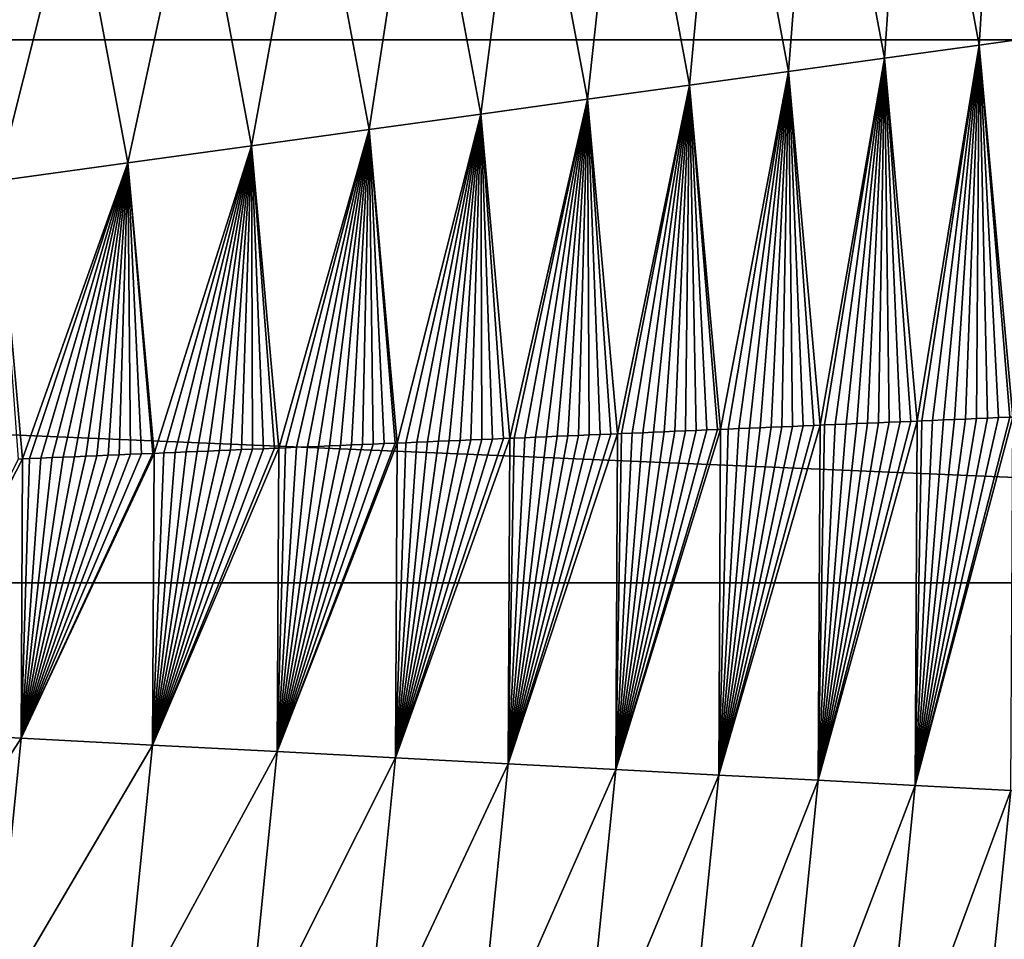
# Model space of a CAD drawing. Header units: millimetres. Extents: x -43.6 to 43.6, y -43.6 to 43.6.
# Tile 249 of 256: x 9.8 to 13.1, y -1.2 to 1.9. Entities that reach past the tile are written whole.
import ezdxf

# ---------------------------------------------------------------- set-up
doc = ezdxf.new("R2010")
doc.units = ezdxf.units.MM
doc.header["$LTSCALE"] = 52.148148
for name, color, linetype in [('143', 7, 'CONTINUOUS'), ('146', 7, 'CONTINUOUS'), ('148', 7, 'CONTINUOUS')]:
    doc.layers.add(name, color=color, linetype=linetype)

msp = doc.modelspace()

# ---------------------------------------------------------------- linework, layer by layer
at = {"layer": '143', "color": 9, "linetype": 'Continuous', "true_color": 0xc2bdad}
for points in [[(-21.1907, 3.6335, -75.5285), (21.4225, 1.8233, -75.5285), (-21.4225, 1.8233, -75.5285), (-21.1907, 3.6335, -75.5285)], [(21.1907, 3.6335, -75.5285), (21.4225, 1.8233, -75.5285), (-21.1907, 3.6335, -75.5285), (21.1907, 3.6335, -75.5285)], [(21.5, 0, -75.5285), (-21.5, 0, -75.5285), (-21.4225, 1.8233, -75.5285), (21.5, 0, -75.5285)], [(21.4225, 1.8233, -75.5285), (21.5, 0, -75.5285), (-21.4225, 1.8233, -75.5285), (21.4225, 1.8233, -75.5285)], [(-21.4225, -1.8233, -75.5285), (-21.5, 0, -75.5285), (21.4225, -1.8233, -75.5285), (-21.4225, -1.8233, -75.5285)], [(21.4225, -1.8233, -75.5285), (-21.5, 0, -75.5285), (21.5, 0, -75.5285), (21.4225, -1.8233, -75.5285)]]:
    msp.add_3dface(points, dxfattribs=at)
at = {"layer": '146', "linetype": 'Continuous'}
for points in [[(13.37, 1.8492, -5.3443), (13.4487, 3.1863, -5.9125), (13.1337, 3.1117, -5.3443), (13.37, 1.8492, -5.3443)], [(13.0528, 1.8053, -4.7447), (13.1337, 3.1117, -5.3443), (12.8221, 3.0379, -4.7447), (13.0528, 1.8053, -4.7447)], [(13.37, 1.8492, -5.3443), (13.1337, 3.1117, -5.3443), (13.0528, 1.8053, -4.7447), (13.37, 1.8492, -5.3443)], [(12.7347, 1.7613, -4.1203), (12.8221, 3.0379, -4.7447), (12.5096, 2.9638, -4.1203), (12.7347, 1.7613, -4.1203)], [(13.0528, 1.8053, -4.7447), (12.8221, 3.0379, -4.7447), (12.7347, 1.7613, -4.1203), (13.0528, 1.8053, -4.7447)], [(12.4116, 1.7166, -3.4775), (12.5096, 2.9638, -4.1203), (12.1923, 2.8886, -3.4775), (12.4116, 1.7166, -3.4775)], [(12.7347, 1.7613, -4.1203), (12.5096, 2.9638, -4.1203), (12.4116, 1.7166, -3.4775), (12.7347, 1.7613, -4.1203)], [(12.0801, 1.6708, -2.8224), (12.1923, 2.8886, -3.4775), (11.8666, 2.8115, -2.8224), (12.0801, 1.6708, -2.8224)], [(12.4116, 1.7166, -3.4775), (12.1923, 2.8886, -3.4775), (12.0801, 1.6708, -2.8224), (12.4116, 1.7166, -3.4775)], [(11.7368, 1.6233, -2.1606), (11.8666, 2.8115, -2.8224), (11.5294, 2.7316, -2.1606), (11.7368, 1.6233, -2.1606)], [(12.0801, 1.6708, -2.8224), (11.8666, 2.8115, -2.8224), (11.7368, 1.6233, -2.1606), (12.0801, 1.6708, -2.8224)], [(11.3789, 1.5738, -1.4976), (11.5294, 2.7316, -2.1606), (11.1778, 2.6483, -1.4976), (11.3789, 1.5738, -1.4976)], [(11.7368, 1.6233, -2.1606), (11.5294, 2.7316, -2.1606), (11.3789, 1.5738, -1.4976), (11.7368, 1.6233, -2.1606)], [(11.0038, 1.5219, -0.8385), (11.1778, 2.6483, -1.4976), (10.8094, 2.561, -0.8385), (11.0038, 1.5219, -0.8385)], [(11.3789, 1.5738, -1.4976), (11.1778, 2.6483, -1.4976), (11.0038, 1.5219, -0.8385), (11.3789, 1.5738, -1.4976)], [(10.6095, 1.4674, -0.1882), (10.8094, 2.561, -0.8385), (10.422, 2.4692, -0.1882), (10.6095, 1.4674, -0.1882)], [(11.0038, 1.5219, -0.8385), (10.8094, 2.561, -0.8385), (10.6095, 1.4674, -0.1882), (11.0038, 1.5219, -0.8385)], [(10.1942, 1.4099, 0.4488), (10.422, 2.4692, -0.1882), (10.014, 2.3726, 0.4488), (10.1942, 1.4099, 0.4488)], [(10.6095, 1.4674, -0.1882), (10.422, 2.4692, -0.1882), (10.1942, 1.4099, 0.4488), (10.6095, 1.4674, -0.1882)], [(9.7564, 1.3494, 1.0684), (10.014, 2.3726, 0.4488), (9.584, 2.2707, 1.0684), (9.7564, 1.3494, 1.0684)], [(10.1942, 1.4099, 0.4488), (10.014, 2.3726, 0.4488), (9.7564, 1.3494, 1.0684), (10.1942, 1.4099, 0.4488)], [(13.1653, 0.5564, -4.7447), (13.37, 1.8492, -5.3443), (13.0528, 1.8053, -4.7447), (13.1653, 0.5564, -4.7447)], [(12.8444, 0.5428, -4.1203), (13.0528, 1.8053, -4.7447), (12.7347, 1.7613, -4.1203), (12.8444, 0.5428, -4.1203)], [(12.8595, 0.5434, -4.1499), (13.0528, 1.8053, -4.7447), (12.8444, 0.5428, -4.1203), (12.8595, 0.5434, -4.1499)], [(12.8961, 0.545, -4.2218), (13.0528, 1.8053, -4.7447), (12.8595, 0.5434, -4.1499), (12.8961, 0.545, -4.2218)], [(12.9327, 0.5465, -4.2936), (13.0528, 1.8053, -4.7447), (12.8961, 0.545, -4.2218), (12.9327, 0.5465, -4.2936)], [(12.9695, 0.5481, -4.3654), (13.0528, 1.8053, -4.7447), (12.9327, 0.5465, -4.2936), (12.9695, 0.5481, -4.3654)], [(13.0063, 0.5497, -4.4373), (13.0528, 1.8053, -4.7447), (12.9695, 0.5481, -4.3654), (13.0063, 0.5497, -4.4373)], [(13.0433, 0.5512, -4.5091), (13.0528, 1.8053, -4.7447), (13.0063, 0.5497, -4.4373), (13.0433, 0.5512, -4.5091)], [(13.0803, 0.5528, -4.581), (13.0528, 1.8053, -4.7447), (13.0433, 0.5512, -4.5091), (13.0803, 0.5528, -4.581)], [(13.1653, 0.5564, -4.7447), (13.0528, 1.8053, -4.7447), (13.1548, 0.5559, -4.7245), (13.1653, 0.5564, -4.7447)], [(13.1548, 0.5559, -4.7245), (13.0528, 1.8053, -4.7447), (13.1175, 0.5544, -4.6527), (13.1548, 0.5559, -4.7245)], [(13.1175, 0.5544, -4.6527), (13.0528, 1.8053, -4.7447), (13.0803, 0.5528, -4.581), (13.1175, 0.5544, -4.6527)], [(12.5186, 0.529, -3.4775), (12.7347, 1.7613, -4.1203), (12.4116, 1.7166, -3.4775), (12.5186, 0.529, -3.4775)], [(12.5332, 0.5297, -3.5063), (12.7347, 1.7613, -4.1203), (12.5186, 0.529, -3.4775), (12.5332, 0.5297, -3.5063)], [(12.5693, 0.5312, -3.5775), (12.7347, 1.7613, -4.1203), (12.5332, 0.5297, -3.5063), (12.5693, 0.5312, -3.5775)], [(12.6053, 0.5327, -3.6487), (12.7347, 1.7613, -4.1203), (12.5693, 0.5312, -3.5775), (12.6053, 0.5327, -3.6487)], [(12.6415, 0.5342, -3.7201), (12.7347, 1.7613, -4.1203), (12.6053, 0.5327, -3.6487), (12.6415, 0.5342, -3.7201)], [(12.6777, 0.5358, -3.7916), (12.7347, 1.7613, -4.1203), (12.6415, 0.5342, -3.7201), (12.6777, 0.5358, -3.7916)], [(12.7139, 0.5373, -3.8631), (12.7347, 1.7613, -4.1203), (12.6777, 0.5358, -3.7916), (12.7139, 0.5373, -3.8631)], [(12.7502, 0.5388, -3.9347), (12.7347, 1.7613, -4.1203), (12.7139, 0.5373, -3.8631), (12.7502, 0.5388, -3.9347)], [(12.8444, 0.5428, -4.1203), (12.7347, 1.7613, -4.1203), (12.823, 0.5419, -4.0782), (12.8444, 0.5428, -4.1203)], [(12.823, 0.5419, -4.0782), (12.7347, 1.7613, -4.1203), (12.7866, 0.5404, -4.0064), (12.823, 0.5419, -4.0782)], [(12.7866, 0.5404, -4.0064), (12.7347, 1.7613, -4.1203), (12.7502, 0.5388, -3.9347), (12.7866, 0.5404, -4.0064)], [(12.1842, 0.5149, -2.8224), (12.4116, 1.7166, -3.4775), (12.0801, 1.6708, -2.8224), (12.1842, 0.5149, -2.8224)], [(12.2099, 0.516, -2.8723), (12.4116, 1.7166, -3.4775), (12.1842, 0.5149, -2.8224), (12.2099, 0.516, -2.8723)], [(12.2457, 0.5175, -2.9421), (12.4116, 1.7166, -3.4775), (12.2099, 0.516, -2.8723), (12.2457, 0.5175, -2.9421)], [(12.2816, 0.519, -3.012), (12.4116, 1.7166, -3.4775), (12.2457, 0.5175, -2.9421), (12.2816, 0.519, -3.012)], [(12.3175, 0.5205, -3.0822), (12.4116, 1.7166, -3.4775), (12.2816, 0.519, -3.012), (12.3175, 0.5205, -3.0822)], [(12.3534, 0.5221, -3.1525), (12.4116, 1.7166, -3.4775), (12.3175, 0.5205, -3.0822), (12.3534, 0.5221, -3.1525)], [(12.3893, 0.5236, -3.223), (12.4116, 1.7166, -3.4775), (12.3534, 0.5221, -3.1525), (12.3893, 0.5236, -3.223)], [(12.4252, 0.5251, -3.2936), (12.4116, 1.7166, -3.4775), (12.3893, 0.5236, -3.223), (12.4252, 0.5251, -3.2936)], [(12.5186, 0.529, -3.4775), (12.4116, 1.7166, -3.4775), (12.4972, 0.5281, -3.4353), (12.5186, 0.529, -3.4775)], [(12.4972, 0.5281, -3.4353), (12.4116, 1.7166, -3.4775), (12.4612, 0.5266, -3.3644), (12.4972, 0.5281, -3.4353)], [(12.4612, 0.5266, -3.3644), (12.4116, 1.7166, -3.4775), (12.4252, 0.5251, -3.2936), (12.4612, 0.5266, -3.3644)], [(11.8379, 0.5003, -2.1606), (12.0801, 1.6708, -2.8224), (11.7368, 1.6233, -2.1606), (11.8379, 0.5003, -2.1606)], [(11.8512, 0.5008, -2.1855), (12.0801, 1.6708, -2.8224), (11.8379, 0.5003, -2.1606), (11.8512, 0.5008, -2.1855)], [(11.8871, 0.5024, -2.2531), (12.0801, 1.6708, -2.8224), (11.8512, 0.5008, -2.1855), (11.8871, 0.5024, -2.2531)], [(11.923, 0.5039, -2.3211), (12.0801, 1.6708, -2.8224), (11.8871, 0.5024, -2.2531), (11.923, 0.5039, -2.3211)], [(11.9589, 0.5054, -2.3892), (12.0801, 1.6708, -2.8224), (11.923, 0.5039, -2.3211), (11.9589, 0.5054, -2.3892)], [(11.9948, 0.5069, -2.4576), (12.0801, 1.6708, -2.8224), (11.9589, 0.5054, -2.3892), (11.9948, 0.5069, -2.4576)], [(12.0306, 0.5084, -2.5262), (12.0801, 1.6708, -2.8224), (11.9948, 0.5069, -2.4576), (12.0306, 0.5084, -2.5262)], [(12.0665, 0.5099, -2.595), (12.0801, 1.6708, -2.8224), (12.0306, 0.5084, -2.5262), (12.0665, 0.5099, -2.595)], [(12.1023, 0.5115, -2.664), (12.0801, 1.6708, -2.8224), (12.0665, 0.5099, -2.595), (12.1023, 0.5115, -2.664)], [(12.1842, 0.5149, -2.8224), (12.0801, 1.6708, -2.8224), (12.174, 0.5145, -2.8026), (12.1842, 0.5149, -2.8224)], [(12.174, 0.5145, -2.8026), (12.0801, 1.6708, -2.8224), (12.1382, 0.513, -2.7332), (12.174, 0.5145, -2.8026)], [(12.1382, 0.513, -2.7332), (12.0801, 1.6708, -2.8224), (12.1023, 0.5115, -2.664), (12.1382, 0.513, -2.7332)], [(11.4769, 0.485, -1.4976), (11.7368, 1.6233, -2.1606), (11.3789, 1.5738, -1.4976), (11.4769, 0.485, -1.4976)], [(11.4909, 0.4856, -1.5226), (11.7368, 1.6233, -2.1606), (11.4769, 0.485, -1.4976), (11.4909, 0.4856, -1.5226)], [(11.527, 0.4871, -1.5877), (11.7368, 1.6233, -2.1606), (11.4909, 0.4856, -1.5226), (11.527, 0.4871, -1.5877)], [(11.5631, 0.4887, -1.653), (11.7368, 1.6233, -2.1606), (11.527, 0.4871, -1.5877), (11.5631, 0.4887, -1.653)], [(11.5992, 0.4902, -1.7187), (11.7368, 1.6233, -2.1606), (11.5631, 0.4887, -1.653), (11.5992, 0.4902, -1.7187)], [(11.6353, 0.4917, -1.7846), (11.7368, 1.6233, -2.1606), (11.5992, 0.4902, -1.7187), (11.6353, 0.4917, -1.7846)], [(11.6713, 0.4932, -1.8508), (11.7368, 1.6233, -2.1606), (11.6353, 0.4917, -1.7846), (11.6713, 0.4932, -1.8508)], [(11.7074, 0.4948, -1.9172), (11.7368, 1.6233, -2.1606), (11.6713, 0.4932, -1.8508), (11.7074, 0.4948, -1.9172)], [(11.7433, 0.4963, -1.9839), (11.7368, 1.6233, -2.1606), (11.7074, 0.4948, -1.9172), (11.7433, 0.4963, -1.9839)], [(11.8379, 0.5003, -2.1606), (11.7368, 1.6233, -2.1606), (11.8153, 0.4993, -2.118), (11.8379, 0.5003, -2.1606)], [(11.8153, 0.4993, -2.118), (11.7368, 1.6233, -2.1606), (11.7793, 0.4978, -2.0508), (11.8153, 0.4993, -2.118)], [(11.7793, 0.4978, -2.0508), (11.7368, 1.6233, -2.1606), (11.7433, 0.4963, -1.9839), (11.7793, 0.4978, -2.0508)], [(11.0987, 0.469, -0.8385), (11.3789, 1.5738, -1.4976), (11.0038, 1.5219, -0.8385), (11.0987, 0.469, -0.8385)], [(11.1276, 0.4703, -0.8875), (11.3789, 1.5738, -1.4976), (11.0987, 0.469, -0.8385), (11.1276, 0.4703, -0.8875)], [(11.1641, 0.4718, -0.9497), (11.3789, 1.5738, -1.4976), (11.1276, 0.4703, -0.8875), (11.1641, 0.4718, -0.9497)], [(11.2005, 0.4733, -1.0122), (11.3789, 1.5738, -1.4976), (11.1641, 0.4718, -0.9497), (11.2005, 0.4733, -1.0122)], [(11.2369, 0.4749, -1.0749), (11.3789, 1.5738, -1.4976), (11.2005, 0.4733, -1.0122), (11.2369, 0.4749, -1.0749)], [(11.2733, 0.4764, -1.138), (11.3789, 1.5738, -1.4976), (11.2369, 0.4749, -1.0749), (11.2733, 0.4764, -1.138)], [(11.3097, 0.478, -1.2014), (11.3789, 1.5738, -1.4976), (11.2733, 0.4764, -1.138), (11.3097, 0.478, -1.2014)], [(11.346, 0.4795, -1.2651), (11.3789, 1.5738, -1.4976), (11.3097, 0.478, -1.2014), (11.346, 0.4795, -1.2651)], [(11.3822, 0.481, -1.329), (11.3789, 1.5738, -1.4976), (11.346, 0.4795, -1.2651), (11.3822, 0.481, -1.329)], [(11.4769, 0.485, -1.4976), (11.3789, 1.5738, -1.4976), (11.4547, 0.4841, -1.4578), (11.4769, 0.485, -1.4976)], [(11.4547, 0.4841, -1.4578), (11.3789, 1.5738, -1.4976), (11.4185, 0.4826, -1.3932), (11.4547, 0.4841, -1.4578)], [(11.4185, 0.4826, -1.3932), (11.3789, 1.5738, -1.4976), (11.3822, 0.481, -1.329), (11.4185, 0.4826, -1.3932)], [(10.701, 0.4522, -0.1882), (11.0038, 1.5219, -0.8385), (10.6095, 1.4674, -0.1882), (10.701, 0.4522, -0.1882)], [(10.7237, 0.4532, -0.2242), (11.0038, 1.5219, -0.8385), (10.701, 0.4522, -0.1882), (10.7237, 0.4532, -0.2242)], [(10.7606, 0.4547, -0.2829), (11.0038, 1.5219, -0.8385), (10.7237, 0.4532, -0.2242), (10.7606, 0.4547, -0.2829)], [(10.7975, 0.4563, -0.3419), (11.0038, 1.5219, -0.8385), (10.7606, 0.4547, -0.2829), (10.7975, 0.4563, -0.3419)], [(10.8343, 0.4579, -0.4013), (11.0038, 1.5219, -0.8385), (10.7975, 0.4563, -0.3419), (10.8343, 0.4579, -0.4013)], [(10.8711, 0.4594, -0.461), (11.0038, 1.5219, -0.8385), (10.8343, 0.4579, -0.4013), (10.8711, 0.4594, -0.461)], [(10.9079, 0.461, -0.521), (11.0038, 1.5219, -0.8385), (10.8711, 0.4594, -0.461), (10.9079, 0.461, -0.521)], [(10.9446, 0.4625, -0.5813), (11.0038, 1.5219, -0.8385), (10.9079, 0.461, -0.521), (10.9446, 0.4625, -0.5813)], [(10.9813, 0.4641, -0.6419), (11.0038, 1.5219, -0.8385), (10.9446, 0.4625, -0.5813), (10.9813, 0.4641, -0.6419)], [(11.0179, 0.4656, -0.7029), (11.0038, 1.5219, -0.8385), (10.9813, 0.4641, -0.6419), (11.0179, 0.4656, -0.7029)], [(11.0987, 0.469, -0.8385), (11.0038, 1.5219, -0.8385), (11.0911, 0.4687, -0.8257), (11.0987, 0.469, -0.8385)], [(11.0911, 0.4687, -0.8257), (11.0038, 1.5219, -0.8385), (11.0545, 0.4672, -0.7641), (11.0911, 0.4687, -0.8257)], [(11.0545, 0.4672, -0.7641), (11.0038, 1.5219, -0.8385), (11.0179, 0.4656, -0.7029), (11.0545, 0.4672, -0.7641)], [(10.282, 0.4345, 0.4488), (10.6095, 1.4674, -0.1882), (10.1942, 1.4099, 0.4488), (10.282, 0.4345, 0.4488)], [(10.315, 0.4359, 0.4004), (10.6095, 1.4674, -0.1882), (10.282, 0.4345, 0.4488), (10.315, 0.4359, 0.4004)], [(10.3524, 0.4375, 0.3453), (10.6095, 1.4674, -0.1882), (10.315, 0.4359, 0.4004), (10.3524, 0.4375, 0.3453)], [(10.3897, 0.4391, 0.2898), (10.6095, 1.4674, -0.1882), (10.3524, 0.4375, 0.3453), (10.3897, 0.4391, 0.2898)], [(10.4269, 0.4406, 0.234), (10.6095, 1.4674, -0.1882), (10.3897, 0.4391, 0.2898), (10.4269, 0.4406, 0.234)], [(10.4642, 0.4422, 0.1779), (10.6095, 1.4674, -0.1882), (10.4269, 0.4406, 0.234), (10.4642, 0.4422, 0.1779)], [(10.5014, 0.4438, 0.1214), (10.6095, 1.4674, -0.1882), (10.4642, 0.4422, 0.1779), (10.5014, 0.4438, 0.1214)], [(10.5385, 0.4454, 0.0646), (10.6095, 1.4674, -0.1882), (10.5014, 0.4438, 0.1214), (10.5385, 0.4454, 0.0646)], [(10.5756, 0.4469, 0.0075), (10.6095, 1.4674, -0.1882), (10.5385, 0.4454, 0.0646), (10.5756, 0.4469, 0.0075)], [(10.6127, 0.4485, -0.0499), (10.6095, 1.4674, -0.1882), (10.5756, 0.4469, 0.0075), (10.6127, 0.4485, -0.0499)], [(10.701, 0.4522, -0.1882), (10.6095, 1.4674, -0.1882), (10.6867, 0.4516, -0.1658), (10.701, 0.4522, -0.1882)], [(10.6867, 0.4516, -0.1658), (10.6095, 1.4674, -0.1882), (10.6497, 0.4501, -0.1077), (10.6867, 0.4516, -0.1658)], [(10.6497, 0.4501, -0.1077), (10.6095, 1.4674, -0.1882), (10.6127, 0.4485, -0.0499), (10.6497, 0.4501, -0.1077)], [(9.8405, 0.4159, 1.0684), (10.1942, 1.4099, 0.4488), (9.7564, 1.3494, 1.0684), (9.8405, 0.4159, 1.0684)], [(9.864, 0.4169, 1.0367), (10.1942, 1.4099, 0.4488), (9.8405, 0.4159, 1.0684), (9.864, 0.4169, 1.0367)], [(9.9018, 0.4185, 0.9855), (10.1942, 1.4099, 0.4488), (9.864, 0.4169, 1.0367), (9.9018, 0.4185, 0.9855)], [(9.9396, 0.4201, 0.9339), (10.1942, 1.4099, 0.4488), (9.9018, 0.4185, 0.9855), (9.9396, 0.4201, 0.9339)], [(9.9773, 0.4216, 0.882), (10.1942, 1.4099, 0.4488), (9.9396, 0.4201, 0.9339), (9.9773, 0.4216, 0.882)], [(10.0149, 0.4232, 0.8298), (10.1942, 1.4099, 0.4488), (9.9773, 0.4216, 0.882), (10.0149, 0.4232, 0.8298)], [(10.0526, 0.4248, 0.7773), (10.1942, 1.4099, 0.4488), (10.0149, 0.4232, 0.8298), (10.0526, 0.4248, 0.7773)], [(10.0902, 0.4264, 0.7245), (10.1942, 1.4099, 0.4488), (10.0526, 0.4248, 0.7773), (10.0902, 0.4264, 0.7245)], [(10.1278, 0.428, 0.6713), (10.1942, 1.4099, 0.4488), (10.0902, 0.4264, 0.7245), (10.1278, 0.428, 0.6713)], [(10.1653, 0.4296, 0.6178), (10.1942, 1.4099, 0.4488), (10.1278, 0.428, 0.6713), (10.1653, 0.4296, 0.6178)], [(10.2028, 0.4312, 0.5639), (10.1942, 1.4099, 0.4488), (10.1653, 0.4296, 0.6178), (10.2028, 0.4312, 0.5639)], [(10.282, 0.4345, 0.4488), (10.1942, 1.4099, 0.4488), (10.2776, 0.4343, 0.4553), (10.282, 0.4345, 0.4488)], [(10.2776, 0.4343, 0.4553), (10.1942, 1.4099, 0.4488), (10.2402, 0.4328, 0.5098), (10.2776, 0.4343, 0.4553)], [(10.2402, 0.4328, 0.5098), (10.1942, 1.4099, 0.4488), (10.2028, 0.4312, 0.5639), (10.2402, 0.4328, 0.5098)], [(9.8405, 0.4159, 1.0684), (9.7564, 1.3494, 1.0684), (9.8262, 0.4153, 1.0876), (9.8405, 0.4159, 1.0684)]]:
    msp.add_3dface(points, dxfattribs=at)
at = {"layer": '148', "linetype": 'Continuous'}
for points in [[(12.5186, 0.529, -3.4775), (12.4972, 0.5281, -3.4353), (12.178, -0.6456, -2.8224), (12.5186, 0.529, -3.4775)], [(12.5186, 0.529, -3.4775), (12.178, -0.6456, -2.8224), (12.5122, -0.6633, -3.4775), (12.5186, 0.529, -3.4775)], [(12.8444, 0.5428, -4.1203), (12.823, 0.5419, -4.0782), (12.5122, -0.6633, -3.4775), (12.8444, 0.5428, -4.1203)], [(12.8444, 0.5428, -4.1203), (12.5122, -0.6633, -3.4775), (12.8379, -0.6806, -4.1203), (12.8444, 0.5428, -4.1203)], [(12.823, 0.5419, -4.0782), (12.7866, 0.5404, -4.0064), (12.5122, -0.6633, -3.4775), (12.823, 0.5419, -4.0782)], [(12.7866, 0.5404, -4.0064), (12.7502, 0.5388, -3.9347), (12.5122, -0.6633, -3.4775), (12.7866, 0.5404, -4.0064)], [(12.7502, 0.5388, -3.9347), (12.7139, 0.5373, -3.8631), (12.5122, -0.6633, -3.4775), (12.7502, 0.5388, -3.9347)], [(12.7139, 0.5373, -3.8631), (12.6777, 0.5358, -3.7916), (12.5122, -0.6633, -3.4775), (12.7139, 0.5373, -3.8631)], [(12.6777, 0.5358, -3.7916), (12.6415, 0.5342, -3.7201), (12.5122, -0.6633, -3.4775), (12.6777, 0.5358, -3.7916)], [(12.6415, 0.5342, -3.7201), (12.6053, 0.5327, -3.6487), (12.5122, -0.6633, -3.4775), (12.6415, 0.5342, -3.7201)], [(12.6053, 0.5327, -3.6487), (12.5693, 0.5312, -3.5775), (12.5122, -0.6633, -3.4775), (12.6053, 0.5327, -3.6487)], [(12.5693, 0.5312, -3.5775), (12.5332, 0.5297, -3.5063), (12.5122, -0.6633, -3.4775), (12.5693, 0.5312, -3.5775)], [(12.5332, 0.5297, -3.5063), (12.5186, 0.529, -3.4775), (12.5122, -0.6633, -3.4775), (12.5332, 0.5297, -3.5063)], [(13.1653, 0.5564, -4.7447), (13.1548, 0.5559, -4.7245), (12.8379, -0.6806, -4.1203), (13.1653, 0.5564, -4.7447)], [(13.1653, 0.5564, -4.7447), (12.8379, -0.6806, -4.1203), (13.1586, -0.6976, -4.7447), (13.1653, 0.5564, -4.7447)], [(13.1548, 0.5559, -4.7245), (13.1175, 0.5544, -4.6527), (12.8379, -0.6806, -4.1203), (13.1548, 0.5559, -4.7245)], [(13.1175, 0.5544, -4.6527), (13.0803, 0.5528, -4.581), (12.8379, -0.6806, -4.1203), (13.1175, 0.5544, -4.6527)], [(13.0803, 0.5528, -4.581), (13.0433, 0.5512, -4.5091), (12.8379, -0.6806, -4.1203), (13.0803, 0.5528, -4.581)], [(13.0433, 0.5512, -4.5091), (13.0063, 0.5497, -4.4373), (12.8379, -0.6806, -4.1203), (13.0433, 0.5512, -4.5091)], [(13.0063, 0.5497, -4.4373), (12.9695, 0.5481, -4.3654), (12.8379, -0.6806, -4.1203), (13.0063, 0.5497, -4.4373)], [(12.9695, 0.5481, -4.3654), (12.9327, 0.5465, -4.2936), (12.8379, -0.6806, -4.1203), (12.9695, 0.5481, -4.3654)], [(12.9327, 0.5465, -4.2936), (12.8961, 0.545, -4.2218), (12.8379, -0.6806, -4.1203), (12.9327, 0.5465, -4.2936)], [(12.8961, 0.545, -4.2218), (12.8595, 0.5434, -4.1499), (12.8379, -0.6806, -4.1203), (12.8961, 0.545, -4.2218)], [(12.8595, 0.5434, -4.1499), (12.8444, 0.5428, -4.1203), (12.8379, -0.6806, -4.1203), (12.8595, 0.5434, -4.1499)], [(11.8379, 0.5003, -2.1606), (11.8153, 0.4993, -2.118), (11.4711, -0.6081, -1.4976), (11.8379, 0.5003, -2.1606)], [(11.8379, 0.5003, -2.1606), (11.4711, -0.6081, -1.4976), (11.8319, -0.6273, -2.1606), (11.8379, 0.5003, -2.1606)], [(11.8153, 0.4993, -2.118), (11.7793, 0.4978, -2.0508), (11.4711, -0.6081, -1.4976), (11.8153, 0.4993, -2.118)], [(11.7793, 0.4978, -2.0508), (11.7433, 0.4963, -1.9839), (11.4711, -0.6081, -1.4976), (11.7793, 0.4978, -2.0508)], [(11.7433, 0.4963, -1.9839), (11.7074, 0.4948, -1.9172), (11.4711, -0.6081, -1.4976), (11.7433, 0.4963, -1.9839)], [(12.1842, 0.5149, -2.8224), (12.174, 0.5145, -2.8026), (11.8319, -0.6273, -2.1606), (12.1842, 0.5149, -2.8224)], [(12.1842, 0.5149, -2.8224), (11.8319, -0.6273, -2.1606), (12.178, -0.6456, -2.8224), (12.1842, 0.5149, -2.8224)], [(12.174, 0.5145, -2.8026), (12.1382, 0.513, -2.7332), (11.8319, -0.6273, -2.1606), (12.174, 0.5145, -2.8026)], [(12.1382, 0.513, -2.7332), (12.1023, 0.5115, -2.664), (11.8319, -0.6273, -2.1606), (12.1382, 0.513, -2.7332)], [(12.1023, 0.5115, -2.664), (12.0665, 0.5099, -2.595), (11.8319, -0.6273, -2.1606), (12.1023, 0.5115, -2.664)], [(12.0665, 0.5099, -2.595), (12.0306, 0.5084, -2.5262), (11.8319, -0.6273, -2.1606), (12.0665, 0.5099, -2.595)], [(12.0306, 0.5084, -2.5262), (11.9948, 0.5069, -2.4576), (11.8319, -0.6273, -2.1606), (12.0306, 0.5084, -2.5262)], [(11.9948, 0.5069, -2.4576), (11.9589, 0.5054, -2.3892), (11.8319, -0.6273, -2.1606), (11.9948, 0.5069, -2.4576)], [(11.9589, 0.5054, -2.3892), (11.923, 0.5039, -2.3211), (11.8319, -0.6273, -2.1606), (11.9589, 0.5054, -2.3892)], [(11.923, 0.5039, -2.3211), (11.8871, 0.5024, -2.2531), (11.8319, -0.6273, -2.1606), (11.923, 0.5039, -2.3211)], [(11.8871, 0.5024, -2.2531), (11.8512, 0.5008, -2.1855), (11.8319, -0.6273, -2.1606), (11.8871, 0.5024, -2.2531)], [(11.8512, 0.5008, -2.1855), (11.8379, 0.5003, -2.1606), (11.8319, -0.6273, -2.1606), (11.8512, 0.5008, -2.1855)], [(12.4972, 0.5281, -3.4353), (12.4612, 0.5266, -3.3644), (12.178, -0.6456, -2.8224), (12.4972, 0.5281, -3.4353)], [(12.4612, 0.5266, -3.3644), (12.4252, 0.5251, -3.2936), (12.178, -0.6456, -2.8224), (12.4612, 0.5266, -3.3644)], [(12.4252, 0.5251, -3.2936), (12.3893, 0.5236, -3.223), (12.178, -0.6456, -2.8224), (12.4252, 0.5251, -3.2936)], [(12.3893, 0.5236, -3.223), (12.3534, 0.5221, -3.1525), (12.178, -0.6456, -2.8224), (12.3893, 0.5236, -3.223)], [(12.3534, 0.5221, -3.1525), (12.3175, 0.5205, -3.0822), (12.178, -0.6456, -2.8224), (12.3534, 0.5221, -3.1525)], [(12.3175, 0.5205, -3.0822), (12.2816, 0.519, -3.012), (12.178, -0.6456, -2.8224), (12.3175, 0.5205, -3.0822)], [(12.2816, 0.519, -3.012), (12.2457, 0.5175, -2.9421), (12.178, -0.6456, -2.8224), (12.2816, 0.519, -3.012)], [(12.2457, 0.5175, -2.9421), (12.2099, 0.516, -2.8723), (12.178, -0.6456, -2.8224), (12.2457, 0.5175, -2.9421)], [(12.2099, 0.516, -2.8723), (12.1842, 0.5149, -2.8224), (12.178, -0.6456, -2.8224), (12.2099, 0.516, -2.8723)], [(11.0987, 0.469, -0.8385), (11.0911, 0.4687, -0.8257), (10.6955, -0.567, -0.1882), (11.0987, 0.469, -0.8385)], [(11.0987, 0.469, -0.8385), (10.6955, -0.567, -0.1882), (11.093, -0.5881, -0.8385), (11.0987, 0.469, -0.8385)], [(11.0911, 0.4687, -0.8257), (11.0545, 0.4672, -0.7641), (10.6955, -0.567, -0.1882), (11.0911, 0.4687, -0.8257)], [(11.0545, 0.4672, -0.7641), (11.0179, 0.4656, -0.7029), (10.6955, -0.567, -0.1882), (11.0545, 0.4672, -0.7641)], [(11.0179, 0.4656, -0.7029), (10.9813, 0.4641, -0.6419), (10.6955, -0.567, -0.1882), (11.0179, 0.4656, -0.7029)], [(10.9813, 0.4641, -0.6419), (10.9446, 0.4625, -0.5813), (10.6955, -0.567, -0.1882), (10.9813, 0.4641, -0.6419)], [(11.4769, 0.485, -1.4976), (11.4547, 0.4841, -1.4578), (11.093, -0.5881, -0.8385), (11.4769, 0.485, -1.4976)], [(11.4769, 0.485, -1.4976), (11.093, -0.5881, -0.8385), (11.4711, -0.6081, -1.4976), (11.4769, 0.485, -1.4976)], [(11.4547, 0.4841, -1.4578), (11.4185, 0.4826, -1.3932), (11.093, -0.5881, -0.8385), (11.4547, 0.4841, -1.4578)], [(11.4185, 0.4826, -1.3932), (11.3822, 0.481, -1.329), (11.093, -0.5881, -0.8385), (11.4185, 0.4826, -1.3932)], [(11.3822, 0.481, -1.329), (11.346, 0.4795, -1.2651), (11.093, -0.5881, -0.8385), (11.3822, 0.481, -1.329)], [(11.346, 0.4795, -1.2651), (11.3097, 0.478, -1.2014), (11.093, -0.5881, -0.8385), (11.346, 0.4795, -1.2651)], [(11.3097, 0.478, -1.2014), (11.2733, 0.4764, -1.138), (11.093, -0.5881, -0.8385), (11.3097, 0.478, -1.2014)], [(11.2733, 0.4764, -1.138), (11.2369, 0.4749, -1.0749), (11.093, -0.5881, -0.8385), (11.2733, 0.4764, -1.138)], [(11.2369, 0.4749, -1.0749), (11.2005, 0.4733, -1.0122), (11.093, -0.5881, -0.8385), (11.2369, 0.4749, -1.0749)], [(11.2005, 0.4733, -1.0122), (11.1641, 0.4718, -0.9497), (11.093, -0.5881, -0.8385), (11.2005, 0.4733, -1.0122)], [(11.1641, 0.4718, -0.9497), (11.1276, 0.4703, -0.8875), (11.093, -0.5881, -0.8385), (11.1641, 0.4718, -0.9497)], [(11.1276, 0.4703, -0.8875), (11.0987, 0.469, -0.8385), (11.093, -0.5881, -0.8385), (11.1276, 0.4703, -0.8875)], [(11.7074, 0.4948, -1.9172), (11.6713, 0.4932, -1.8508), (11.4711, -0.6081, -1.4976), (11.7074, 0.4948, -1.9172)], [(11.6713, 0.4932, -1.8508), (11.6353, 0.4917, -1.7846), (11.4711, -0.6081, -1.4976), (11.6713, 0.4932, -1.8508)], [(11.6353, 0.4917, -1.7846), (11.5992, 0.4902, -1.7187), (11.4711, -0.6081, -1.4976), (11.6353, 0.4917, -1.7846)], [(11.5992, 0.4902, -1.7187), (11.5631, 0.4887, -1.653), (11.4711, -0.6081, -1.4976), (11.5992, 0.4902, -1.7187)], [(11.5631, 0.4887, -1.653), (11.527, 0.4871, -1.5877), (11.4711, -0.6081, -1.4976), (11.5631, 0.4887, -1.653)], [(11.527, 0.4871, -1.5877), (11.4909, 0.4856, -1.5226), (11.4711, -0.6081, -1.4976), (11.527, 0.4871, -1.5877)], [(11.4909, 0.4856, -1.5226), (11.4769, 0.485, -1.4976), (11.4711, -0.6081, -1.4976), (11.4909, 0.4856, -1.5226)], [(10.282, 0.4345, 0.4488), (10.2776, 0.4343, 0.4553), (9.8355, -0.5214, 1.0684), (10.282, 0.4345, 0.4488)], [(10.282, 0.4345, 0.4488), (9.8355, -0.5214, 1.0684), (10.2768, -0.5448, 0.4488), (10.282, 0.4345, 0.4488)], [(10.2776, 0.4343, 0.4553), (10.2402, 0.4328, 0.5098), (9.8355, -0.5214, 1.0684), (10.2776, 0.4343, 0.4553)], [(10.2402, 0.4328, 0.5098), (10.2028, 0.4312, 0.5639), (9.8355, -0.5214, 1.0684), (10.2402, 0.4328, 0.5098)], [(10.2028, 0.4312, 0.5639), (10.1653, 0.4296, 0.6178), (9.8355, -0.5214, 1.0684), (10.2028, 0.4312, 0.5639)], [(10.701, 0.4522, -0.1882), (10.6867, 0.4516, -0.1658), (10.2768, -0.5448, 0.4488), (10.701, 0.4522, -0.1882)], [(10.701, 0.4522, -0.1882), (10.2768, -0.5448, 0.4488), (10.6955, -0.567, -0.1882), (10.701, 0.4522, -0.1882)], [(10.6867, 0.4516, -0.1658), (10.6497, 0.4501, -0.1077), (10.2768, -0.5448, 0.4488), (10.6867, 0.4516, -0.1658)], [(10.6497, 0.4501, -0.1077), (10.6127, 0.4485, -0.0499), (10.2768, -0.5448, 0.4488), (10.6497, 0.4501, -0.1077)], [(10.6127, 0.4485, -0.0499), (10.5756, 0.4469, 0.0075), (10.2768, -0.5448, 0.4488), (10.6127, 0.4485, -0.0499)], [(10.5756, 0.4469, 0.0075), (10.5385, 0.4454, 0.0646), (10.2768, -0.5448, 0.4488), (10.5756, 0.4469, 0.0075)], [(10.5385, 0.4454, 0.0646), (10.5014, 0.4438, 0.1214), (10.2768, -0.5448, 0.4488), (10.5385, 0.4454, 0.0646)], [(10.5014, 0.4438, 0.1214), (10.4642, 0.4422, 0.1779), (10.2768, -0.5448, 0.4488), (10.5014, 0.4438, 0.1214)], [(10.4642, 0.4422, 0.1779), (10.4269, 0.4406, 0.234), (10.2768, -0.5448, 0.4488), (10.4642, 0.4422, 0.1779)], [(10.4269, 0.4406, 0.234), (10.3897, 0.4391, 0.2898), (10.2768, -0.5448, 0.4488), (10.4269, 0.4406, 0.234)], [(10.3897, 0.4391, 0.2898), (10.3524, 0.4375, 0.3453), (10.2768, -0.5448, 0.4488), (10.3897, 0.4391, 0.2898)], [(10.3524, 0.4375, 0.3453), (10.315, 0.4359, 0.4004), (10.2768, -0.5448, 0.4488), (10.3524, 0.4375, 0.3453)], [(10.315, 0.4359, 0.4004), (10.282, 0.4345, 0.4488), (10.2768, -0.5448, 0.4488), (10.315, 0.4359, 0.4004)], [(10.9446, 0.4625, -0.5813), (10.9079, 0.461, -0.521), (10.6955, -0.567, -0.1882), (10.9446, 0.4625, -0.5813)], [(10.9079, 0.461, -0.521), (10.8711, 0.4594, -0.461), (10.6955, -0.567, -0.1882), (10.9079, 0.461, -0.521)], [(10.8711, 0.4594, -0.461), (10.8343, 0.4579, -0.4013), (10.6955, -0.567, -0.1882), (10.8711, 0.4594, -0.461)], [(10.8343, 0.4579, -0.4013), (10.7975, 0.4563, -0.3419), (10.6955, -0.567, -0.1882), (10.8343, 0.4579, -0.4013)], [(10.7975, 0.4563, -0.3419), (10.7606, 0.4547, -0.2829), (10.6955, -0.567, -0.1882), (10.7975, 0.4563, -0.3419)], [(10.7606, 0.4547, -0.2829), (10.7237, 0.4532, -0.2242), (10.6955, -0.567, -0.1882), (10.7606, 0.4547, -0.2829)], [(10.7237, 0.4532, -0.2242), (10.701, 0.4522, -0.1882), (10.6955, -0.567, -0.1882), (10.7237, 0.4532, -0.2242)], [(9.8405, 0.4159, 1.0684), (9.8262, 0.4153, 1.0876), (9.3705, -0.4968, 1.6667), (9.8405, 0.4159, 1.0684)], [(9.8405, 0.4159, 1.0684), (9.3705, -0.4968, 1.6667), (9.8355, -0.5214, 1.0684), (9.8405, 0.4159, 1.0684)], [(10.1653, 0.4296, 0.6178), (10.1278, 0.428, 0.6713), (9.8355, -0.5214, 1.0684), (10.1653, 0.4296, 0.6178)], [(10.1278, 0.428, 0.6713), (10.0902, 0.4264, 0.7245), (9.8355, -0.5214, 1.0684), (10.1278, 0.428, 0.6713)], [(10.0902, 0.4264, 0.7245), (10.0526, 0.4248, 0.7773), (9.8355, -0.5214, 1.0684), (10.0902, 0.4264, 0.7245)], [(10.0526, 0.4248, 0.7773), (10.0149, 0.4232, 0.8298), (9.8355, -0.5214, 1.0684), (10.0526, 0.4248, 0.7773)], [(10.0149, 0.4232, 0.8298), (9.9773, 0.4216, 0.882), (9.8355, -0.5214, 1.0684), (10.0149, 0.4232, 0.8298)], [(9.9773, 0.4216, 0.882), (9.9396, 0.4201, 0.9339), (9.8355, -0.5214, 1.0684), (9.9773, 0.4216, 0.882)], [(9.9396, 0.4201, 0.9339), (9.9018, 0.4185, 0.9855), (9.8355, -0.5214, 1.0684), (9.9396, 0.4201, 0.9339)], [(9.9018, 0.4185, 0.9855), (9.864, 0.4169, 1.0367), (9.8355, -0.5214, 1.0684), (9.9018, 0.4185, 0.9855)], [(9.864, 0.4169, 1.0367), (9.8405, 0.4159, 1.0684), (9.8355, -0.5214, 1.0684), (9.864, 0.4169, 1.0367)], [(9.3705, -0.4968, 1.6667), (9.2808, -1.3852, 1.6667), (9.8355, -0.5214, 1.0684), (9.3705, -0.4968, 1.6667)], [(9.8355, -0.5214, 1.0684), (9.2808, -1.3852, 1.6667), (9.7414, -1.454, 1.0684), (9.8355, -0.5214, 1.0684)], [(9.8355, -0.5214, 1.0684), (9.7414, -1.454, 1.0684), (10.2768, -0.5448, 0.4488), (9.8355, -0.5214, 1.0684)], [(10.2768, -0.5448, 0.4488), (9.7414, -1.454, 1.0684), (10.1785, -1.5192, 0.4488), (10.2768, -0.5448, 0.4488)], [(10.2768, -0.5448, 0.4488), (10.1785, -1.5192, 0.4488), (10.6955, -0.567, -0.1882), (10.2768, -0.5448, 0.4488)], [(10.6955, -0.567, -0.1882), (10.1785, -1.5192, 0.4488), (10.5932, -1.5811, -0.1882), (10.6955, -0.567, -0.1882)], [(10.6955, -0.567, -0.1882), (10.5932, -1.5811, -0.1882), (11.093, -0.5881, -0.8385), (10.6955, -0.567, -0.1882)], [(11.093, -0.5881, -0.8385), (10.5932, -1.5811, -0.1882), (10.9869, -1.6399, -0.8385), (11.093, -0.5881, -0.8385)], [(11.093, -0.5881, -0.8385), (10.9869, -1.6399, -0.8385), (11.4711, -0.6081, -1.4976), (11.093, -0.5881, -0.8385)], [(11.4711, -0.6081, -1.4976), (10.9869, -1.6399, -0.8385), (11.3613, -1.6958, -1.4976), (11.4711, -0.6081, -1.4976)], [(11.4711, -0.6081, -1.4976), (11.3613, -1.6958, -1.4976), (11.8319, -0.6273, -2.1606), (11.4711, -0.6081, -1.4976)], [(11.8319, -0.6273, -2.1606), (11.3613, -1.6958, -1.4976), (11.7187, -1.7491, -2.1606), (11.8319, -0.6273, -2.1606)], [(11.8319, -0.6273, -2.1606), (11.7187, -1.7491, -2.1606), (12.178, -0.6456, -2.8224), (11.8319, -0.6273, -2.1606)], [(12.178, -0.6456, -2.8224), (11.7187, -1.7491, -2.1606), (12.0615, -1.8003, -2.8224), (12.178, -0.6456, -2.8224)], [(12.178, -0.6456, -2.8224), (12.0615, -1.8003, -2.8224), (12.5122, -0.6633, -3.4775), (12.178, -0.6456, -2.8224)], [(12.5122, -0.6633, -3.4775), (12.0615, -1.8003, -2.8224), (12.3925, -1.8497, -3.4775), (12.5122, -0.6633, -3.4775)], [(12.5122, -0.6633, -3.4775), (12.3925, -1.8497, -3.4775), (12.8379, -0.6806, -4.1203), (12.5122, -0.6633, -3.4775)], [(12.8379, -0.6806, -4.1203), (12.3925, -1.8497, -3.4775), (12.715, -1.8978, -4.1203), (12.8379, -0.6806, -4.1203)], [(12.8379, -0.6806, -4.1203), (12.715, -1.8978, -4.1203), (13.1586, -0.6976, -4.7447), (12.8379, -0.6806, -4.1203)], [(13.1586, -0.6976, -4.7447), (12.715, -1.8978, -4.1203), (13.0327, -1.9452, -4.7447), (13.1586, -0.6976, -4.7447)], [(13.1586, -0.6976, -4.7447), (13.0327, -1.9452, -4.7447), (13.4784, -0.7145, -5.3443), (13.1586, -0.6976, -4.7447)], [(13.4784, -0.7145, -5.3443), (13.0327, -1.9452, -4.7447), (13.3494, -1.9925, -5.3443), (13.4784, -0.7145, -5.3443)]]:
    msp.add_3dface(points, dxfattribs=at)

doc.saveas('drawing.dxf')
